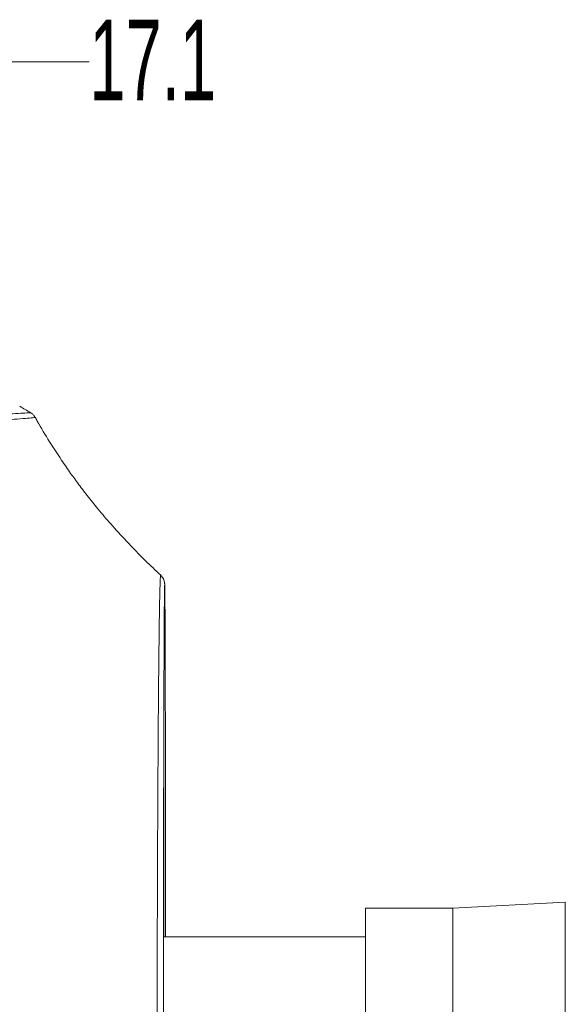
# Model space of a CAD drawing. Header units: millimetres. Extents: x 0 to 1118, y 0 to 864.
# Tile 160 of 256: x 324 to 345, y 434 to 473. Entities that reach past the tile are written whole.
import ezdxf

# ---------------------------------------------------------------- set-up
doc = ezdxf.new("R2010")
doc.units = ezdxf.units.MM
doc.styles.add('SLDTEXTSTYLE0', font='TXT', dxfattribs={"width": 0.605})
doc.dimstyles.new('SLDDIMSTYLE2', dxfattribs={"dimtxt": 3.175, "dimasz": 3.302, "dimexe": 0, "dimexo": 0.0625, "dimgap": 0.79375, "dimtad": 0, "dimtih": 1, "dimtoh": 1, "dimdec": 1, "dimlfac": 4, "dimrnd": 1e-09, "dimzin": 12, "dimdsep": 46, "dimtxsty": 'SLDTEXTSTYLE0', "dimsah": 1, "dimcen": 0.09, "dimadec": 0, "dimazin": 3, "dimtfac": 1, "dimtmove": 0, "dimatfit": 0, "dimfxl": 1, "dimfrac": 2, "dimtolj": 1, "dimtzin": 12, "dimarcsym": 0})

# ---------------------------------------------------------------- blocks, each defined once
blk = doc.blocks.new('_D_12')
at = {"color": 7, "linetype": 'Continuous', "lineweight": 0}
for p, q in [((311.399, 465.914), (311.399, 472.462)), ((315.67, 442.261), (315.67, 472.462)), ((311.399, 470.862), (305.049, 470.862)), ((315.67, 470.862), (326.419, 470.862))]:
    blk.add_line(p, q, dxfattribs=at)
for points in [[(311.399, 470.862), (308.097, 471.37), (308.097, 470.354)], [(315.67, 470.862), (318.972, 470.354), (318.972, 471.37)]]:
    blk.add_solid(points, dxfattribs=at)
at = {"color": 7, "linetype": 'Continuous', "lineweight": 0, "insert": (326.419, 472.519), "char_height": 3.175, "attachment_point": 1, "style": 'SLDTEXTSTYLE0'}
blk.add_mtext('17.1', dxfattribs=at)

msp = doc.modelspace()

# ---------------------------------------------------------------- linework, layer by layer
at = {"color": 7, "linetype": 'Continuous', "lineweight": 15}
for p, q in [((324.2635, 456.8314), (324.2685, 456.8313)), ((345.1857, 437.7136), (340.7523, 437.4813)), ((345.1857, 402.9636), (345.1857, 437.7136)), ((340.7523, 437.4813), (337.3142, 437.4813)), ((337.3142, 403.196), (337.3142, 437.4813)), ((340.7523, 403.196), (340.7523, 437.4813)), ((337.3142, 436.3386), (329.3426, 436.3386))]:
    msp.add_line(p, q, dxfattribs=at)
for points, knots in [([(324.1073, 457.0181), (324.0361, 457.0602), (323.8936, 457.1444), (323.7512, 457.2285), (323.6799, 457.2706)], [0, 0, 0, 0, 0.4999925, 1, 1, 1, 1]), ([(324.2774, 456.8366), (324.2653, 456.8596), (324.2336, 456.9195), (324.1645, 456.9833), (324.1095, 457.014), (324.0895, 457.0251)], [0, 0, 0, 0, 0.2841612, 0.7405287, 1, 1, 1, 1]), ([(329.2405, 450.607), (329.0348, 450.7989), (328.5753, 451.2273), (327.9159, 451.9076), (327.2948, 452.5895), (326.7803, 453.1938), (326.3474, 453.7325), (325.9759, 454.2202), (325.6188, 454.713), (325.2453, 455.2554), (324.818, 455.9229), (324.4889, 456.46), (324.3123, 456.7912), (324.2847, 456.8428)], [0, 0, 0, 0, 0.1103791, 0.24645, 0.3614481, 0.4583679, 0.542686, 0.6181069, 0.6854126, 0.7677147, 0.8614498, 0.978384, 1, 1, 1, 1]), ([(329.4269, 436.3386), (329.4268, 436.5459), (329.4263, 437.1917), (329.4255, 438.229), (329.4244, 439.4474), (329.4232, 440.6103), (329.422, 441.7169), (329.4206, 442.7632), (329.4192, 443.7451), (329.4176, 444.6658), (329.416, 445.5242), (329.4142, 446.3191), (329.4123, 447.0458), (329.4104, 447.7026), (329.4083, 448.288), (329.4061, 448.8002), (329.4038, 449.2372), (329.4015, 449.5967), (329.399, 449.8799), (329.3963, 450.0874), (329.394, 450.1987), (329.3921, 450.2467), (329.3902, 450.2774), (329.3868, 450.3065), (329.3804, 450.3494), (329.3585, 450.422), (329.3175, 450.5123), (329.2642, 450.569), (329.2349, 450.6001)], [0, 0, 0, 0, 0.02422816, 0.07546939, 0.12663436, 0.17768762, 0.22860055, 0.27935282, 0.32992885, 0.38018795, 0.43092853, 0.48165999, 0.53240635, 0.58318925, 0.634023, 0.68492922, 0.73591676, 0.78662665, 0.83738516, 0.88846375, 0.94002341, 0.96681783, 0.9776701, 0.98426884, 0.98927573, 0.99215479, 0.99568905, 1, 1, 1, 1]), ([(329.3883, 390.4886), (329.3883, 390.4881), (329.3885, 390.4854), (329.387, 390.5204), (329.3852, 390.6057), (329.3825, 390.7779), (329.3797, 391.0366), (329.3767, 391.3783), (329.3737, 391.7988), (329.3708, 392.2959), (329.3679, 392.8672), (329.365, 393.5102), (329.3622, 394.222), (329.3595, 394.9995), (329.357, 395.8395), (329.3546, 396.7383), (329.3523, 397.6969), (329.3502, 398.7172), (329.3483, 399.8019), (329.3465, 400.9484), (329.3448, 402.1483), (329.3434, 403.3967), (329.3421, 404.6881), (329.3411, 406.0169), (329.3402, 407.3824), (329.3396, 408.7815), (329.339, 410.2133), (329.3386, 411.6714), (329.3384, 413.1529), (329.3382, 414.6547), (329.3381, 416.0124), (329.3381, 417.1374), (329.338, 418.264), (329.338, 419.5537), (329.338, 421.0857), (329.338, 422.6148), (329.338, 424.1384), (329.3381, 425.6535), (329.3383, 427.1567), (329.3386, 428.6446), (329.3389, 430.1088), (329.3394, 431.5458), (329.3401, 432.9529), (329.3409, 434.3305), (329.3419, 435.6735), (329.3431, 436.976), (329.3445, 438.232), (329.346, 439.4339), (329.3477, 440.5749), (329.3496, 441.6584), (329.3517, 442.6898), (329.354, 443.6709), (329.3565, 444.5976), (329.359, 445.4656), (329.3617, 446.2709), (329.3645, 447.0098), (329.3674, 447.6785), (329.3703, 448.2738), (329.3733, 448.7932), (329.3762, 449.2343), (329.3792, 449.596), (329.382, 449.8756), (329.385, 450.0761), (329.3864, 450.1634), (329.3887, 450.2028), (329.3881, 450.1952), (329.388, 450.1944)], [0, 0, 0, 0, 0.0020039, 0.0102352, 0.023012, 0.038569, 0.0550225, 0.0717552, 0.0886026, 0.1054992, 0.122399, 0.1392612, 0.1560568, 0.1727607, 0.1893516, 0.2058131, 0.222137, 0.2385243, 0.2551805, 0.2718954, 0.2886442, 0.3053983, 0.3221263, 0.3388043, 0.3553892, 0.3720751, 0.3887431, 0.4054041, 0.4220694, 0.4387499, 0.4554548, 0.4668664, 0.4756462, 0.4922861, 0.5088968, 0.5255022, 0.542114, 0.558742, 0.5753949, 0.5920836, 0.6087974, 0.6253978, 0.6420443, 0.6587449, 0.6754747, 0.692203, 0.7088983, 0.7255352, 0.7419752, 0.7582945, 0.7747629, 0.7913651, 0.8080825, 0.824893, 0.841771, 0.8586885, 0.8756142, 0.89251, 0.9093466, 0.926096, 0.9427313, 0.959223, 0.9755257, 0.9915104, 0.999181, 1, 1, 1, 1])]:
    msp.add_open_spline(points, degree=3, knots=knots, dxfattribs=at)
at = {"color": 9, "linetype": 'Continuous', "lineweight": 0}
for points, knots in [([(318.6275, 456.735), (318.6275, 456.735), (318.6277, 456.738), (318.6494, 456.7446), (318.7597, 456.7579), (318.9638, 456.7755), (319.3154, 456.8013), (319.8859, 456.839), (320.7328, 456.8879), (321.6929, 456.9268), (322.5163, 456.9414), (323.1557, 456.9663), (323.6514, 456.9902), (323.971, 457.009), (324.1189, 457.0189), (324.0914, 457.0187), (324.0857, 457.0187)], [0, 0, 0, 0, 0.0000004, 0.0655351, 0.1311237, 0.1969352, 0.2628567, 0.3514396, 0.4403407, 0.5295428, 0.618775, 0.7080886, 0.7975793, 0.8869411, 0.9765213, 1, 1, 1, 1]), ([(324.2685, 456.8313), (324.2739, 456.8314), (324.3009, 456.8317), (324.1534, 456.8161), (323.8345, 456.7861), (323.3374, 456.748), (322.6965, 456.7079), (321.871, 456.6845), (320.9087, 456.6237), (320.0556, 456.5462), (319.4796, 456.4866), (319.1225, 456.4459), (318.9146, 456.4181), (318.7961, 456.3969), (318.7814, 456.3869), (318.774, 456.3818)], [0, 0, 0, 0, 0.0224185, 0.1120838, 0.2019842, 0.2915907, 0.3813722, 0.4707279, 0.5601965, 0.6486719, 0.7374013, 0.802804, 0.8683281, 0.9341324, 1, 1, 1, 1]), ([(329.0864, 409.851), (329.0855, 410.4401), (329.0836, 411.6211), (329.0816, 413.4406), (329.0801, 415.2925), (329.079, 417.167), (329.0786, 419.0586), (329.0785, 420.9595), (329.0788, 422.9813), (329.0798, 425.1137), (329.0818, 427.4188), (329.0845, 429.7694), (329.0886, 432.1471), (329.0936, 434.4662), (329.0997, 436.678), (329.1068, 438.765), (329.1148, 440.7202), (329.1242, 442.5527), (329.1334, 444.0846), (329.1426, 445.344), (329.1512, 446.3685), (329.1606, 447.3498), (329.1711, 448.259), (329.1818, 449.0165), (329.1919, 449.5995), (329.2016, 450.0337), (329.2118, 450.3672), (329.2219, 450.58), (329.2288, 450.5921), (329.2319, 450.5978)], [0, 0, 0, 0, 0.0320695, 0.0642936, 0.0966432, 0.1291519, 0.1614893, 0.1940848, 0.2268107, 0.2654998, 0.304407, 0.3475094, 0.3909127, 0.4347821, 0.4792891, 0.5223511, 0.5657128, 0.6100197, 0.6546538, 0.6870205, 0.719645, 0.7523996, 0.7911221, 0.8300632, 0.8623667, 0.894927, 0.9276172, 0.9662626, 1, 1, 1, 1]), ([(329.3598, 436.3386), (329.3595, 436.8506), (329.3586, 438.0629), (329.357, 439.8299), (329.355, 441.5996), (329.3535, 442.6317), (329.3528, 443.1188)], [0, 0, 0, 0, 0.2016691, 0.4775325, 0.7533962, 1, 1, 1, 1])]:
    msp.add_open_spline(points, degree=3, knots=knots, dxfattribs=at)

# ---------------------------------------------------------------- dimensions: what is measured, and where the dimension line sits
at = {"color": 7, "linetype": 'Continuous', "lineweight": 0}
dim = msp.add_linear_dim(base=(311.3989, 470.8621), p1=(315.6703, 440.6611), p2=(311.3989, 464.3136), dimstyle='SLDDIMSTYLE2', dxfattribs=at)
dim.commit()
dim.dimension.update_dxf_attribs({"geometry": '_D_12', "text_midpoint": (330.6633, 470.8621), "dimtype": 160})

doc.saveas('drawing.dxf')
